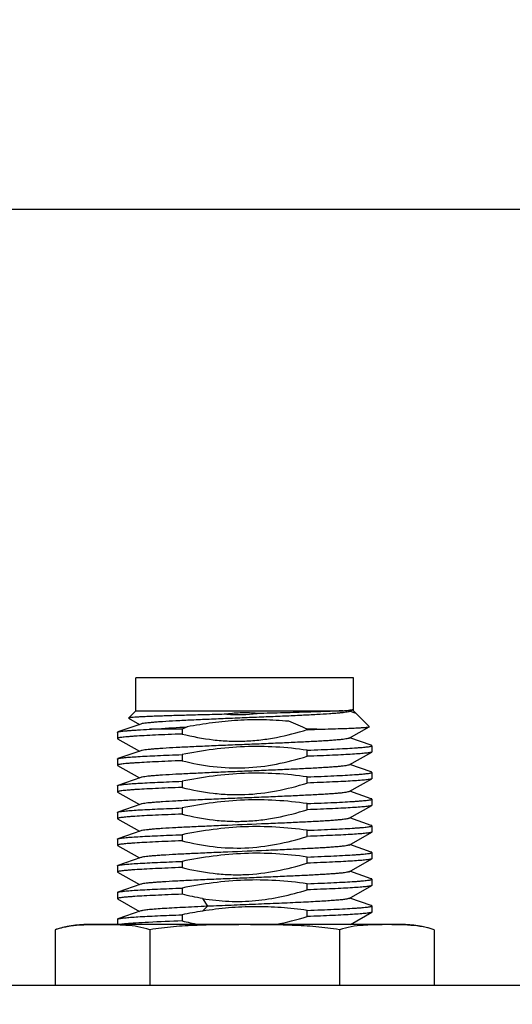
# Model space of a CAD drawing. Header units: millimetres. Extents: x 0 to 776, y 0 to 509.
# Tile 84 of 100: x 557 to 569, y 348 to 372. Entities that reach past the tile are written whole.
import ezdxf

# ---------------------------------------------------------------- set-up
doc = ezdxf.new("R2010")
doc.units = ezdxf.units.MM
doc.layers.add('DM', color=4, linetype='Continuous')
doc.layers.add('SLD-0', color=179, linetype='Continuous')
doc.styles.add('SLDTEXTSTYLE0', font='ROMANS', dxfattribs={"width": 0.84})
doc.styles.add('SLDTEXTSTYLE1', font='ROMANS', dxfattribs={"width": 0.97})
doc.dimstyles.new('SLDDIMSTYLE4', dxfattribs={"dimtxt": 3, "dimasz": 3.302, "dimexe": 0, "dimexo": 0.0625, "dimgap": 0.75, "dimtad": 1, "dimrnd": 1e-09, "dimzin": 12, "dimdsep": 46, "dimtxsty": 'SLDTEXTSTYLE0', "dimblk1": 'NONE', "dimblk2": 'NONE', "dimsah": 1, "dimcen": 0.09, "dimadec": 0, "dimazin": 3, "dimtol": 1, "dimtp": 0.3, "dimtm": 0.3, "dimtfac": 1, "dimtofl": 0, "dimtmove": 0, "dimatfit": 3, "dimldrblk": 'NONE', "dimfxl": 1, "dimfrac": 2, "dimtolj": 1, "dimtzin": 0, "dimarcsym": 0})

# ---------------------------------------------------------------- blocks, each defined once
blk = doc.blocks.new('_D_15')
at = {"layer": 'DM', "color": 7}
for p, q in [((541.336, 297.238), (541.336, 367.642)), ((636.336, 302.804), (636.336, 367.642)), ((543.836, 367.142), (633.836, 367.142))]:
    blk.add_line(p, q, dxfattribs=at)
for points in [[(543.836, 367.558), (543.836, 366.725), (541.336, 367.142)], [(633.836, 366.725), (633.836, 367.558), (636.336, 367.142)]]:
    blk.add_solid(points, dxfattribs=at)
at = {"layer": 'DM', "color": 7, "insert": (577.36, 371.462), "char_height": 3, "attachment_point": 1, "style": 'SLDTEXTSTYLE1'}
blk.add_mtext('95.00±0.30', dxfattribs=at)
blk = doc.blocks.new('_None')

msp = doc.modelspace()

# ---------------------------------------------------------------- linework, layer by layer
at = {"layer": 'SLD-0', "color": 7, "linetype": 'Continuous'}
for p, q in [((560.192, 354.93), (560.192, 355.73)), ((565.492, 355.73), (560.192, 355.73)), ((565.492, 354.976), (565.492, 355.73)), ((565.385, 354.912), (565.485, 354.969)), ((565.492, 354.976), (565.492, 354.976)), ((565.492, 354.93), (565.492, 354.976)), ((560.192, 354.93), (560.014, 354.752)), ((560.015, 354.747), (560.281, 354.597)), ((560.192, 354.93), (565.231, 354.93)), ((565.56, 354.862), (565.396, 354.918)), ((565.492, 354.93), (565.878, 354.544)), ((560.309, 354.607), (559.756, 354.415)), ((565.385, 354.262), (565.876, 354.54)), ((559.742, 354.405), (559.742, 354.255)), ((559.747, 354.249), (560.281, 353.947)), ((561.319, 354.48), (560.522, 354.48)), ((561.319, 354.48), (561.319, 354.364)), ((564.365, 354.471), (564.365, 354.48)), ((564.602, 354.48), (564.365, 354.48)), ((565.927, 354.09), (565.402, 354.272)), ((565.942, 354.08), (565.942, 353.93)), ((560.309, 353.957), (559.756, 353.765)), ((561.319, 353.864), (561.319, 353.714)), ((564.365, 353.821), (564.365, 353.97)), ((565.385, 353.612), (565.936, 353.924)), ((565.942, 353.93), (565.936, 353.924)), ((559.742, 353.755), (559.742, 353.605)), ((559.747, 353.599), (560.281, 353.297)), ((565.927, 353.44), (565.402, 353.622)), ((560.309, 353.307), (559.756, 353.115)), ((564.365, 353.171), (564.365, 353.32)), ((565.942, 353.43), (565.942, 353.28)), ((559.742, 353.105), (559.742, 352.955)), ((561.319, 353.214), (561.319, 353.064)), ((565.385, 352.962), (565.936, 353.274)), ((565.942, 353.28), (565.936, 353.274)), ((559.747, 352.949), (560.281, 352.647)), ((565.927, 352.79), (565.402, 352.972)), ((560.309, 352.657), (559.756, 352.465)), ((564.365, 352.521), (564.365, 352.67)), ((565.385, 352.312), (565.936, 352.624)), ((565.942, 352.63), (565.936, 352.624)), ((565.942, 352.78), (565.942, 352.63)), ((559.742, 352.455), (559.742, 352.305)), ((561.319, 352.564), (561.319, 352.414)), ((559.747, 352.299), (560.281, 351.997)), ((565.927, 352.14), (565.402, 352.322)), ((565.942, 352.13), (565.942, 351.98)), ((560.309, 352.007), (559.756, 351.815)), ((561.319, 351.914), (561.319, 351.764)), ((564.365, 351.871), (564.365, 352.021)), ((565.385, 351.662), (565.936, 351.974)), ((565.942, 351.98), (565.936, 351.974)), ((559.742, 351.805), (559.742, 351.655)), ((559.747, 351.649), (560.281, 351.347)), ((565.927, 351.49), (565.402, 351.672)), ((565.942, 351.48), (565.942, 351.33)), ((559.742, 351.155), (559.742, 351.005)), ((560.309, 351.357), (559.756, 351.165)), ((561.319, 351.264), (561.319, 351.114)), ((564.365, 351.221), (564.365, 351.37)), ((565.385, 351.012), (565.936, 351.324)), ((565.942, 351.33), (565.936, 351.324)), ((559.747, 350.999), (560.281, 350.697)), ((565.927, 350.84), (565.402, 351.022)), ((560.309, 350.707), (559.756, 350.515)), ((564.365, 350.571), (564.365, 350.72)), ((565.385, 350.362), (565.936, 350.674)), ((565.942, 350.68), (565.936, 350.674)), ((565.942, 350.83), (565.942, 350.68)), ((559.742, 350.505), (559.742, 350.355)), ((561.319, 350.614), (561.319, 350.464)), ((559.747, 350.349), (560.281, 350.047)), ((561.818, 350.36), (561.938, 350.17)), ((565.927, 350.19), (565.402, 350.372)), ((565.942, 350.18), (565.942, 350.03)), ((560.309, 350.057), (559.756, 349.865)), ((561.319, 349.964), (561.319, 349.814)), ((561.938, 350.17), (561.818, 350.053)), ((564.365, 349.921), (564.365, 350.07)), ((565.416, 349.73), (565.936, 350.024)), ((565.942, 350.03), (565.936, 350.024)), ((566.661, 349.73), (559.023, 349.73)), ((559.691, 349.719), (559.679, 349.72)), ((559.691, 349.719), (559.679, 349.72)), ((559.742, 349.855), (559.742, 349.73)), ((559.765, 349.717), (559.742, 349.718)), ((559.953, 349.706), (559.944, 349.707)), ((559.953, 349.706), (559.944, 349.707)), ((566.191, 349.723), (566.18, 349.723)), ((558.223, 349.6), (558.223, 348.239)), ((560.532, 349.6), (560.532, 348.239)), ((565.151, 349.6), (565.151, 348.239)), ((567.461, 349.6), (567.461, 348.239)), ((653.533, 348.239), (524.145, 348.239))]:
    msp.add_line(p, q, dxfattribs=at)
for centre, radius, start, end in [((562.657, 359.698), 4.86, 267.0315, 275.7577), ((563.698, 349.638), 5.395, 114.7393, 116.1713), ((561.379, 433.076), 78.663, 272.17559, 272.34825), ((563.725, 337.9), 12.302, 98.9208, 101.2826), ((559.023, 347.203), 2.527, 90, 108.4598), ((559.482, 342.336), 7.387, 87.9788, 88.3731), ((559.574, 344.594), 5.126, 85.8621, 87.8616), ((562.938, 356.314), 6.698, 256.0097, 259.408), ((566.661, 347.203), 2.527, 71.5402, 90)]:
    msp.add_arc(centre, radius, start, end, dxfattribs=at)
for points, knots in [([(565.231, 354.93), (565.264, 354.933), (565.322, 354.938), (565.397, 354.948), (565.449, 354.957), (565.477, 354.964), (565.485, 354.969)], [0, 0, 0, 0, 0.379811, 0.673999, 0.880627, 1, 1, 1, 1]), ([(565.485, 354.969), (565.486, 354.97), (565.489, 354.971), (565.492, 354.974), (565.492, 354.976)], [0, 0, 0, 0, 0.345353, 1, 1, 1, 1]), ([(560.014, 354.752), (560.013, 354.751), (560.012, 354.749), (560.014, 354.748), (560.015, 354.747)], [0, 0, 0, 0, 0.414825, 1, 1, 1, 1]), ([(562.406, 354.845), (562.247, 354.841), (561.937, 354.833), (561.491, 354.822), (561.143, 354.812), (560.888, 354.804), (560.718, 354.798), (560.565, 354.792), (560.428, 354.787), (560.31, 354.781), (560.212, 354.775), (560.142, 354.77), (560.096, 354.766), (560.069, 354.763), (560.048, 354.761), (560.031, 354.758), (560.021, 354.755), (560.015, 354.753), (560.014, 354.752)], [0, 0, 0, 0, 0.199424, 0.387561, 0.558495, 0.635831, 0.706945, 0.771294, 0.828401, 0.877831, 0.91924, 0.952324, 0.965674, 0.976866, 0.98588, 0.992717, 0.997397, 1, 1, 1, 1]), ([(565.386, 354.912), (565.382, 354.911), (565.373, 354.907), (565.347, 354.9), (565.302, 354.892), (565.232, 354.882), (565.142, 354.873), (565.032, 354.864), (564.849, 354.85), (564.581, 354.834), (564.216, 354.816), (563.805, 354.797), (563.361, 354.778), (562.899, 354.76), (562.436, 354.741), (561.986, 354.722), (561.566, 354.703), (561.188, 354.685), (560.907, 354.668), (560.713, 354.655), (560.594, 354.646), (560.494, 354.636), (560.414, 354.627), (560.354, 354.618), (560.322, 354.611), (560.309, 354.607)], [0, 0, 0, 0, 0.002408, 0.005827, 0.015678, 0.029546, 0.047414, 0.069117, 0.094459, 0.155311, 0.227835, 0.309652, 0.397948, 0.48975, 0.58194, 0.671394, 0.75508, 0.830161, 0.894101, 0.921206, 0.944742, 0.964524, 0.9804, 0.992249, 1, 1, 1, 1]), ([(563.145, 354.863), (563.022, 354.877), (562.775, 354.888), (562.528, 354.864), (562.406, 354.845)], [0, 0, 0, 0, 0.499994, 1, 1, 1, 1]), ([(565.231, 354.93), (565.113, 354.923), (564.833, 354.911), (564.355, 354.895), (563.778, 354.879), (563.363, 354.868), (563.145, 354.863)], [0, 0, 0, 0, 0.169752, 0.403679, 0.686463, 1, 1, 1, 1]), ([(560.522, 354.48), (560.59, 354.485), (560.897, 354.506), (561.203, 354.524), (561.44, 354.538)], [0, 0, 0, 0, 0.224799, 1, 1, 1, 1]), ([(563.918, 354.673), (563.711, 354.693), (563.297, 354.718), (562.674, 354.705), (562.054, 354.644), (561.644, 354.576), (561.44, 354.538)], [0, 0, 0, 0, 0.249999, 0.499989, 0.749986, 1, 1, 1, 1]), ([(564.601, 354.48), (564.691, 354.482), (564.863, 354.487), (565.106, 354.494), (565.32, 354.502), (565.501, 354.509), (565.631, 354.515), (565.717, 354.521), (565.768, 354.524), (565.809, 354.528), (565.84, 354.532), (565.861, 354.535), (565.873, 354.538), (565.876, 354.54)], [0, 0, 0, 0, 0.211755, 0.402989, 0.57104, 0.713796, 0.829416, 0.876545, 0.916311, 0.948592, 0.973314, 0.990427, 1, 1, 1, 1]), ([(565.876, 354.54), (565.877, 354.54), (565.879, 354.541), (565.878, 354.543), (565.878, 354.544)], [0, 0, 0, 0, 0.584058, 1, 1, 1, 1]), ([(559.742, 354.405), (559.742, 354.407), (559.747, 354.412), (559.752, 354.414), (559.756, 354.415)], [0, 0, 0, 0, 0.340657, 1, 1, 1, 1]), ([(561.319, 354.364), (561.204, 354.36), (560.987, 354.351), (560.679, 354.338), (560.408, 354.324), (560.209, 354.313), (560.071, 354.303), (559.986, 354.296), (559.914, 354.29), (559.854, 354.283), (559.807, 354.277), (559.772, 354.27), (559.753, 354.265), (559.742, 354.258), (559.742, 354.255)], [0, 0, 0, 0, 0.216275, 0.412116, 0.583979, 0.728972, 0.790576, 0.844564, 0.890705, 0.928811, 0.95875, 0.980433, 0.993928, 1, 1, 1, 1]), ([(559.742, 354.255), (559.742, 354.254), (559.742, 354.252), (559.745, 354.25), (559.747, 354.249)], [0, 0, 0, 0, 0.18582, 1, 1, 1, 1]), ([(559.756, 354.415), (559.767, 354.419), (559.795, 354.424), (559.847, 354.432), (559.917, 354.44), (560.006, 354.448), (560.111, 354.456), (560.285, 354.467), (560.424, 354.475), (560.522, 354.48)], [0, 0, 0, 0, 0.044176, 0.112402, 0.204474, 0.319914, 0.458081, 0.618201, 1, 1, 1, 1]), ([(565.385, 354.262), (565.382, 354.26), (565.373, 354.257), (565.347, 354.25), (565.302, 354.242), (565.232, 354.232), (565.142, 354.223), (565.032, 354.214), (564.904, 354.204), (564.758, 354.195), (564.532, 354.182), (564.216, 354.166), (563.805, 354.147), (563.361, 354.128), (562.9, 354.109), (562.436, 354.091), (561.987, 354.072), (561.566, 354.053), (561.189, 354.035), (560.907, 354.018), (560.713, 354.005), (560.594, 353.996), (560.494, 353.986), (560.414, 353.977), (560.354, 353.968), (560.322, 353.961), (560.309, 353.957)], [0, 0, 0, 0, 0.002381, 0.005758, 0.015559, 0.029425, 0.04729, 0.068998, 0.094351, 0.123146, 0.155166, 0.227712, 0.309517, 0.397824, 0.489633, 0.581836, 0.671304, 0.754999, 0.83011, 0.894045, 0.921168, 0.944722, 0.9645, 0.980378, 0.992243, 1, 1, 1, 1]), ([(561.319, 354.364), (561.568, 354.302), (561.949, 354.229), (562.463, 354.187), (562.849, 354.187), (563.235, 354.218), (563.744, 354.298), (564.119, 354.395), (564.365, 354.471)], [0, 0, 0, 0, 0.249931, 0.374958, 0.499988, 0.625014, 0.750042, 1, 1, 1, 1]), ([(564.365, 353.97), (564.112, 354.006), (563.604, 354.059), (562.837, 354.068), (562.073, 354), (561.569, 353.914), (561.319, 353.864)], [0, 0, 0, 0, 0.250004, 0.499987, 0.74998, 1, 1, 1, 1]), ([(564.365, 353.97), (564.479, 353.975), (564.697, 353.983), (565.005, 353.997), (565.275, 354.01), (565.475, 354.022), (565.612, 354.032), (565.697, 354.038), (565.77, 354.045), (565.83, 354.052), (565.877, 354.058), (565.911, 354.065), (565.931, 354.07), (565.942, 354.077), (565.942, 354.08)], [0, 0, 0, 0, 0.216275, 0.412117, 0.583979, 0.728972, 0.790576, 0.844565, 0.890706, 0.928811, 0.958751, 0.980433, 0.993929, 1, 1, 1, 1]), ([(565.942, 354.08), (565.942, 354.082), (565.937, 354.087), (565.931, 354.088), (565.927, 354.09)], [0, 0, 0, 0, 0.341492, 1, 1, 1, 1]), ([(559.756, 353.765), (559.764, 353.767), (559.783, 353.772), (559.836, 353.781), (559.93, 353.792), (560.073, 353.804), (560.256, 353.816), (560.476, 353.828), (560.73, 353.84), (561.015, 353.852), (561.214, 353.86), (561.319, 353.864)], [0, 0, 0, 0, 0.015534, 0.03795, 0.103331, 0.195453, 0.31306, 0.454489, 0.617714, 0.800483, 1, 1, 1, 1]), ([(561.319, 353.714), (561.568, 353.652), (562.075, 353.554), (562.85, 353.521), (563.619, 353.615), (564.119, 353.745), (564.365, 353.821)], [0, 0, 0, 0, 0.250025, 0.499977, 0.749947, 1, 1, 1, 1]), ([(565.936, 353.924), (565.931, 353.921), (565.915, 353.916), (565.886, 353.91), (565.845, 353.904), (565.792, 353.897), (565.727, 353.891), (565.619, 353.882), (565.458, 353.871), (565.234, 353.858), (564.974, 353.846), (564.68, 353.833), (564.473, 353.825), (564.365, 353.821)], [0, 0, 0, 0, 0.011767, 0.030836, 0.057311, 0.091133, 0.1322, 0.180375, 0.297282, 0.440084, 0.60656, 0.794222, 1, 1, 1, 1]), ([(559.742, 353.755), (559.742, 353.757), (559.747, 353.762), (559.752, 353.764), (559.756, 353.765)], [0, 0, 0, 0, 0.340481, 1, 1, 1, 1]), ([(561.319, 353.714), (561.204, 353.71), (560.987, 353.701), (560.679, 353.688), (560.408, 353.674), (560.209, 353.663), (560.071, 353.653), (559.986, 353.646), (559.914, 353.64), (559.854, 353.633), (559.807, 353.627), (559.772, 353.62), (559.753, 353.615), (559.742, 353.608), (559.742, 353.605)], [0, 0, 0, 0, 0.216275, 0.412116, 0.583979, 0.728972, 0.790576, 0.844564, 0.890706, 0.928811, 0.95875, 0.980433, 0.993928, 1, 1, 1, 1]), ([(559.742, 353.605), (559.742, 353.604), (559.742, 353.602), (559.745, 353.6), (559.747, 353.599)], [0, 0, 0, 0, 0.186241, 1, 1, 1, 1]), ([(565.385, 353.612), (565.382, 353.61), (565.373, 353.607), (565.347, 353.6), (565.302, 353.592), (565.232, 353.582), (565.142, 353.573), (565.032, 353.564), (564.904, 353.554), (564.758, 353.545), (564.532, 353.532), (564.216, 353.516), (563.805, 353.497), (563.361, 353.478), (562.899, 353.459), (562.436, 353.441), (561.986, 353.422), (561.565, 353.403), (561.188, 353.385), (560.907, 353.368), (560.713, 353.355), (560.594, 353.346), (560.494, 353.336), (560.414, 353.327), (560.354, 353.318), (560.322, 353.311), (560.309, 353.307)], [0, 0, 0, 0, 0.002381, 0.005767, 0.015593, 0.02946, 0.047313, 0.069033, 0.094399, 0.123197, 0.155219, 0.227781, 0.309593, 0.397913, 0.489727, 0.581933, 0.6714, 0.755089, 0.830188, 0.894111, 0.921221, 0.944772, 0.964542, 0.980397, 0.992245, 1, 1, 1, 1]), ([(564.365, 353.32), (564.112, 353.356), (563.604, 353.409), (562.837, 353.418), (562.073, 353.35), (561.569, 353.264), (561.319, 353.214)], [0, 0, 0, 0, 0.250004, 0.499987, 0.74998, 1, 1, 1, 1]), ([(564.365, 353.32), (564.479, 353.325), (564.697, 353.333), (565.005, 353.347), (565.275, 353.36), (565.475, 353.372), (565.612, 353.382), (565.697, 353.388), (565.77, 353.395), (565.83, 353.402), (565.877, 353.408), (565.911, 353.415), (565.931, 353.42), (565.942, 353.427), (565.942, 353.43)], [0, 0, 0, 0, 0.216275, 0.412117, 0.583979, 0.728972, 0.790576, 0.844565, 0.890706, 0.928811, 0.958751, 0.980433, 0.993929, 1, 1, 1, 1]), ([(565.942, 353.43), (565.942, 353.432), (565.937, 353.437), (565.931, 353.438), (565.927, 353.44)], [0, 0, 0, 0, 0.341383, 1, 1, 1, 1]), ([(559.742, 353.105), (559.742, 353.107), (559.747, 353.112), (559.752, 353.114), (559.756, 353.115)], [0, 0, 0, 0, 0.340649, 1, 1, 1, 1]), ([(561.319, 353.064), (561.204, 353.06), (560.987, 353.051), (560.679, 353.038), (560.408, 353.024), (560.209, 353.013), (560.071, 353.003), (559.986, 352.996), (559.914, 352.99), (559.854, 352.983), (559.807, 352.977), (559.772, 352.97), (559.753, 352.965), (559.742, 352.958), (559.742, 352.955)], [0, 0, 0, 0, 0.216281, 0.412111, 0.583975, 0.728969, 0.790575, 0.844567, 0.890706, 0.928814, 0.95875, 0.980432, 0.993932, 1, 1, 1, 1]), ([(559.756, 353.115), (559.764, 353.117), (559.783, 353.122), (559.836, 353.131), (559.93, 353.142), (560.073, 353.154), (560.256, 353.166), (560.476, 353.178), (560.73, 353.19), (561.015, 353.202), (561.214, 353.21), (561.319, 353.214)], [0, 0, 0, 0, 0.015519, 0.037923, 0.103285, 0.195396, 0.313001, 0.454435, 0.617672, 0.80046, 1, 1, 1, 1]), ([(561.319, 353.064), (561.568, 353.002), (561.949, 352.929), (562.463, 352.887), (562.978, 352.887), (563.619, 352.965), (564.119, 353.095), (564.365, 353.171)], [0, 0, 0, 0, 0.249965, 0.375019, 0.500073, 0.750004, 1, 1, 1, 1]), ([(565.936, 353.274), (565.931, 353.271), (565.915, 353.266), (565.886, 353.26), (565.844, 353.254), (565.791, 353.247), (565.727, 353.241), (565.619, 353.232), (565.458, 353.221), (565.234, 353.208), (564.973, 353.196), (564.679, 353.183), (564.473, 353.175), (564.365, 353.171)], [-0.000006, -0.000006, -0.000006, -0.000006, 0.011821, 0.030939, 0.057455, 0.091311, 0.132403, 0.180596, 0.297513, 0.440295, 0.606723, 0.794314, 1, 1, 1, 1]), ([(559.742, 352.955), (559.742, 352.954), (559.742, 352.952), (559.745, 352.95), (559.747, 352.949)], [0, 0, 0, 0, 0.186739, 1, 1, 1, 1]), ([(565.385, 352.962), (565.382, 352.96), (565.372, 352.957), (565.347, 352.95), (565.301, 352.942), (565.231, 352.932), (565.141, 352.923), (565.031, 352.914), (564.903, 352.904), (564.757, 352.895), (564.531, 352.882), (564.215, 352.866), (563.804, 352.847), (563.36, 352.828), (562.898, 352.809), (562.435, 352.791), (561.985, 352.772), (561.564, 352.753), (561.187, 352.735), (560.906, 352.718), (560.712, 352.705), (560.593, 352.696), (560.493, 352.686), (560.413, 352.677), (560.354, 352.668), (560.321, 352.661), (560.309, 352.657)], [0, 0, 0, 0, 0.0023818, 0.0057764, 0.0156399, 0.0295398, 0.0474045, 0.069136, 0.0945298, 0.1233548, 0.1553837, 0.2279723, 0.3098059, 0.3981356, 0.4899534, 0.5821515, 0.671607, 0.755276, 0.8303409, 0.8942433, 0.9213261, 0.94485, 0.9646129, 0.9804462, 0.9922581, 0.9999985, 0.9999985, 0.9999985, 0.9999985]), ([(564.365, 352.67), (564.112, 352.706), (563.604, 352.759), (562.837, 352.768), (562.073, 352.7), (561.569, 352.614), (561.319, 352.564)], [0, 0, 0, 0, 0.250001, 0.499988, 0.749983, 1, 1, 1, 1]), ([(564.365, 352.67), (564.479, 352.675), (564.697, 352.683), (565.005, 352.697), (565.275, 352.71), (565.475, 352.722), (565.612, 352.732), (565.697, 352.738), (565.77, 352.745), (565.83, 352.752), (565.877, 352.758), (565.911, 352.765), (565.931, 352.77), (565.942, 352.777), (565.942, 352.78)], [0, 0, 0, 0, 0.216275, 0.412116, 0.583979, 0.728972, 0.790576, 0.844565, 0.890706, 0.928811, 0.95875, 0.980433, 0.993928, 1, 1, 1, 1]), ([(565.936, 352.624), (565.931, 352.621), (565.915, 352.616), (565.886, 352.61), (565.845, 352.604), (565.792, 352.597), (565.727, 352.591), (565.62, 352.582), (565.458, 352.571), (565.234, 352.558), (564.974, 352.546), (564.68, 352.533), (564.473, 352.525), (564.365, 352.521)], [0, 0, 0, 0, 0.011749, 0.030801, 0.057262, 0.091073, 0.132132, 0.180301, 0.297205, 0.440013, 0.606504, 0.794191, 1, 1, 1, 1]), ([(565.942, 352.78), (565.942, 352.782), (565.936, 352.787), (565.931, 352.788), (565.927, 352.79)], [0, 0, 0, 0, 0.341029, 1, 1, 1, 1]), ([(559.742, 352.455), (559.742, 352.457), (559.747, 352.462), (559.752, 352.463), (559.756, 352.465)], [0, 0, 0, 0, 0.341056, 1, 1, 1, 1]), ([(561.319, 352.414), (561.204, 352.41), (560.987, 352.401), (560.679, 352.388), (560.408, 352.374), (560.209, 352.363), (560.071, 352.353), (559.986, 352.346), (559.914, 352.34), (559.854, 352.333), (559.807, 352.327), (559.772, 352.32), (559.753, 352.315), (559.742, 352.308), (559.742, 352.305)], [0, 0, 0, 0, 0.216275, 0.412116, 0.583979, 0.728972, 0.790576, 0.844564, 0.890706, 0.928811, 0.95875, 0.980433, 0.993928, 1, 1, 1, 1]), ([(559.756, 352.465), (559.764, 352.467), (559.783, 352.472), (559.836, 352.481), (559.929, 352.492), (560.072, 352.504), (560.255, 352.516), (560.476, 352.528), (560.73, 352.54), (561.015, 352.552), (561.214, 352.56), (561.319, 352.564)], [0, 0, 0, 0, 0.015471, 0.037825, 0.103121, 0.195192, 0.312786, 0.454243, 0.617523, 0.800366, 1, 1, 1, 1]), ([(561.319, 352.414), (561.568, 352.352), (561.949, 352.279), (562.463, 352.237), (562.849, 352.237), (563.235, 352.268), (563.744, 352.348), (564.119, 352.445), (564.365, 352.521)], [0, 0, 0, 0, 0.249934, 0.374959, 0.499988, 0.625013, 0.750039, 1, 1, 1, 1]), ([(559.742, 352.305), (559.742, 352.304), (559.742, 352.302), (559.745, 352.3), (559.747, 352.299)], [0, 0, 0, 0, 0.1858466, 0.9988185, 0.9988185, 0.9988185, 0.9988185]), ([(565.385, 352.312), (565.382, 352.31), (565.373, 352.307), (565.347, 352.3), (565.302, 352.292), (565.232, 352.282), (565.142, 352.273), (565.032, 352.264), (564.904, 352.254), (564.758, 352.245), (564.532, 352.232), (564.216, 352.216), (563.805, 352.197), (563.205, 352.172), (562.592, 352.147), (561.987, 352.122), (561.566, 352.103), (561.188, 352.085), (560.907, 352.069), (560.713, 352.055), (560.594, 352.046), (560.494, 352.036), (560.414, 352.027), (560.354, 352.018), (560.322, 352.011), (560.309, 352.007)], [0, 0, 0, 0, 0.002381, 0.005757, 0.015554, 0.029419, 0.047288, 0.068997, 0.094348, 0.123142, 0.155163, 0.227712, 0.309514, 0.397828, 0.58184, 0.671304, 0.755007, 0.830105, 0.894057, 0.921178, 0.944719, 0.9645, 0.980384, 0.992248, 1, 1, 1, 1]), ([(564.365, 352.021), (564.112, 352.056), (563.604, 352.109), (562.837, 352.118), (562.073, 352.05), (561.569, 351.964), (561.319, 351.914)], [0, 0, 0, 0, 0.250005, 0.499987, 0.749979, 1, 1, 1, 1]), ([(564.365, 352.02), (564.479, 352.025), (564.697, 352.033), (565.005, 352.047), (565.275, 352.06), (565.475, 352.072), (565.612, 352.081), (565.697, 352.088), (565.77, 352.095), (565.83, 352.102), (565.877, 352.108), (565.911, 352.115), (565.931, 352.12), (565.942, 352.127), (565.942, 352.13)], [0, 0, 0, 0, 0.21626, 0.412101, 0.58397, 0.728902, 0.790537, 0.844571, 0.890722, 0.928783, 0.958677, 0.980362, 0.993898, 1, 1, 1, 1]), ([(565.942, 352.13), (565.942, 352.132), (565.937, 352.137), (565.931, 352.138), (565.928, 352.14)], [0, 0, 0, 0, 0.340515, 1, 1, 1, 1]), ([(559.756, 351.815), (559.764, 351.817), (559.783, 351.822), (559.836, 351.831), (559.93, 351.842), (560.073, 351.854), (560.256, 351.866), (560.476, 351.878), (560.73, 351.89), (561.015, 351.902), (561.214, 351.91), (561.319, 351.914)], [0, 0, 0, 0, 0.015494, 0.037915, 0.103376, 0.195467, 0.313018, 0.454515, 0.617747, 0.800402, 1, 1, 1, 1]), ([(561.319, 351.764), (561.568, 351.702), (562.075, 351.604), (562.85, 351.571), (563.619, 351.665), (564.119, 351.795), (564.365, 351.871)], [0, 0, 0, 0, 0.250023, 0.499977, 0.749949, 1, 1, 1, 1]), ([(565.936, 351.974), (565.931, 351.971), (565.915, 351.966), (565.886, 351.96), (565.845, 351.954), (565.792, 351.947), (565.727, 351.941), (565.619, 351.932), (565.458, 351.921), (565.234, 351.908), (564.973, 351.896), (564.68, 351.883), (564.473, 351.875), (564.365, 351.871)], [0, 0, 0, 0, 0.01177, 0.030842, 0.05732, 0.091144, 0.132213, 0.180389, 0.297297, 0.440097, 0.606569, 0.794228, 1, 1, 1, 1]), ([(559.742, 351.805), (559.742, 351.807), (559.747, 351.812), (559.752, 351.814), (559.756, 351.815)], [0, 0, 0, 0, 0.340858, 1, 1, 1, 1]), ([(561.319, 351.764), (561.204, 351.76), (560.987, 351.751), (560.679, 351.738), (560.408, 351.724), (560.209, 351.713), (560.071, 351.703), (559.986, 351.696), (559.914, 351.69), (559.854, 351.683), (559.807, 351.677), (559.772, 351.67), (559.753, 351.665), (559.742, 351.658), (559.742, 351.655)], [0, 0, 0, 0, 0.216275, 0.412116, 0.583979, 0.728972, 0.790576, 0.844565, 0.890706, 0.928811, 0.95875, 0.980433, 0.993928, 1, 1, 1, 1]), ([(559.742, 351.655), (559.742, 351.654), (559.742, 351.652), (559.745, 351.65), (559.747, 351.649)], [0, 0, 0, 0, 0.186273, 1, 1, 1, 1]), ([(565.385, 351.662), (565.382, 351.66), (565.373, 351.657), (565.347, 351.65), (565.302, 351.642), (565.232, 351.632), (565.142, 351.623), (565.032, 351.614), (564.904, 351.604), (564.758, 351.595), (564.532, 351.582), (564.216, 351.566), (563.805, 351.547), (563.205, 351.522), (562.591, 351.497), (561.986, 351.472), (561.565, 351.453), (561.188, 351.435), (560.907, 351.418), (560.713, 351.405), (560.594, 351.396), (560.494, 351.386), (560.414, 351.377), (560.354, 351.368), (560.322, 351.361), (560.309, 351.357)], [0, 0, 0, 0, 0.002384, 0.005768, 0.015586, 0.029456, 0.047314, 0.069034, 0.094404, 0.123207, 0.155221, 0.227793, 0.309601, 0.397927, 0.581946, 0.671416, 0.755101, 0.830201, 0.894121, 0.92123, 0.944777, 0.964543, 0.9804, 0.992245, 1, 1, 1, 1]), ([(564.365, 351.37), (564.112, 351.406), (563.604, 351.459), (562.837, 351.468), (562.073, 351.4), (561.569, 351.314), (561.319, 351.264)], [0, 0, 0, 0, 0.250004, 0.499987, 0.74998, 1, 1, 1, 1]), ([(564.365, 351.37), (564.479, 351.375), (564.697, 351.383), (565.005, 351.397), (565.275, 351.41), (565.475, 351.422), (565.612, 351.431), (565.697, 351.438), (565.77, 351.445), (565.83, 351.452), (565.877, 351.458), (565.911, 351.465), (565.931, 351.47), (565.942, 351.477), (565.942, 351.48)], [0, 0, 0, 0, 0.216295, 0.412135, 0.583943, 0.728933, 0.790582, 0.844583, 0.89068, 0.928743, 0.958672, 0.980393, 0.993935, 1, 1, 1, 1]), ([(565.942, 351.48), (565.942, 351.482), (565.937, 351.487), (565.931, 351.488), (565.928, 351.49)], [0, 0, 0, 0, 0.34156, 1, 1, 1, 1]), ([(559.742, 351.155), (559.742, 351.157), (559.747, 351.162), (559.752, 351.163), (559.756, 351.165)], [0, 0, 0, 0, 0.340289, 1, 1, 1, 1]), ([(559.756, 351.165), (559.764, 351.167), (559.783, 351.172), (559.818, 351.178), (559.863, 351.184), (559.945, 351.193), (560.073, 351.204), (560.256, 351.216), (560.476, 351.228), (560.73, 351.24), (561.015, 351.252), (561.214, 351.26), (561.319, 351.264)], [0, 0, 0, 0, 0.015523, 0.037966, 0.067279, 0.103364, 0.195388, 0.313005, 0.454481, 0.617669, 0.800384, 1, 1, 1, 1]), ([(561.319, 351.114), (561.568, 351.052), (561.949, 350.979), (562.463, 350.937), (562.978, 350.937), (563.619, 351.015), (564.119, 351.145), (564.365, 351.221)], [0, 0, 0, 0, 0.249974, 0.375025, 0.500074, 0.749995, 1, 1, 1, 1]), ([(565.936, 351.324), (565.931, 351.321), (565.915, 351.316), (565.886, 351.31), (565.844, 351.304), (565.791, 351.297), (565.727, 351.291), (565.619, 351.282), (565.457, 351.271), (565.234, 351.258), (564.973, 351.246), (564.679, 351.233), (564.473, 351.225), (564.365, 351.221)], [0, 0, 0, 0, 0.011824, 0.030944, 0.057463, 0.09132, 0.132414, 0.180607, 0.297525, 0.440305, 0.606731, 0.794318, 1, 1, 1, 1]), ([(561.319, 351.114), (561.204, 351.11), (560.987, 351.101), (560.679, 351.088), (560.408, 351.074), (560.209, 351.063), (560.071, 351.053), (559.986, 351.046), (559.914, 351.04), (559.854, 351.033), (559.807, 351.027), (559.772, 351.02), (559.753, 351.015), (559.742, 351.008), (559.742, 351.005)], [0, 0, 0, 0, 0.216275, 0.412117, 0.583979, 0.728972, 0.790576, 0.844565, 0.890706, 0.928811, 0.958751, 0.980433, 0.993929, 1, 1, 1, 1]), ([(559.742, 351.005), (559.742, 351.004), (559.742, 351.002), (559.745, 351), (559.747, 350.999)], [0, 0, 0, 0, 0.186663, 1, 1, 1, 1]), ([(565.385, 351.012), (565.382, 351.01), (565.372, 351.007), (565.347, 351), (565.301, 350.992), (565.231, 350.982), (565.141, 350.973), (565.031, 350.964), (564.903, 350.954), (564.757, 350.945), (564.531, 350.932), (564.215, 350.916), (563.804, 350.897), (563.36, 350.878), (562.898, 350.859), (562.434, 350.841), (561.985, 350.822), (561.564, 350.803), (561.187, 350.785), (560.906, 350.768), (560.712, 350.755), (560.593, 350.746), (560.493, 350.736), (560.413, 350.727), (560.354, 350.718), (560.321, 350.711), (560.309, 350.707)], [0, 0, 0, 0, 0.002387, 0.005781, 0.015633, 0.029536, 0.047406, 0.069135, 0.094533, 0.123363, 0.155387, 0.22798, 0.309813, 0.398143, 0.489964, 0.582158, 0.671619, 0.75528, 0.830353, 0.894242, 0.921323, 0.944857, 0.964619, 0.980449, 0.99226, 1, 1, 1, 1]), ([(564.365, 350.72), (564.112, 350.756), (563.604, 350.809), (562.837, 350.818), (562.073, 350.75), (561.569, 350.664), (561.319, 350.614)], [0, 0, 0, 0, 0.250005, 0.499988, 0.74998, 1, 1, 1, 1]), ([(564.365, 350.72), (564.479, 350.725), (564.697, 350.733), (565.005, 350.747), (565.275, 350.76), (565.475, 350.772), (565.612, 350.781), (565.697, 350.788), (565.77, 350.795), (565.83, 350.802), (565.877, 350.808), (565.911, 350.815), (565.931, 350.82), (565.942, 350.827), (565.942, 350.83)], [0, 0, 0, 0, 0.216339, 0.412134, 0.583954, 0.729, 0.790627, 0.844574, 0.89067, 0.928768, 0.958736, 0.980469, 0.993967, 1, 1, 1, 1]), ([(565.936, 350.674), (565.931, 350.671), (565.915, 350.666), (565.886, 350.66), (565.844, 350.654), (565.791, 350.647), (565.727, 350.641), (565.619, 350.632), (565.457, 350.621), (565.234, 350.608), (564.973, 350.596), (564.679, 350.583), (564.473, 350.575), (564.365, 350.571)], [0, 0, 0, 0, 0.011834, 0.030963, 0.057489, 0.091352, 0.132451, 0.180647, 0.297567, 0.440344, 0.606761, 0.794335, 1, 1, 1, 1]), ([(565.942, 350.83), (565.942, 350.832), (565.937, 350.837), (565.931, 350.838), (565.927, 350.84)], [0, 0, 0, 0, 0.341717, 1, 1, 1, 1]), ([(559.742, 350.505), (559.742, 350.507), (559.747, 350.512), (559.752, 350.513), (559.756, 350.515)], [0, 0, 0, 0, 0.340027, 1, 1, 1, 1]), ([(561.319, 350.464), (561.204, 350.46), (560.987, 350.451), (560.679, 350.438), (560.408, 350.424), (560.209, 350.413), (560.071, 350.403), (559.986, 350.396), (559.914, 350.39), (559.853, 350.383), (559.807, 350.377), (559.772, 350.37), (559.753, 350.365), (559.742, 350.358), (559.742, 350.355)], [0, 0, 0, 0, 0.216359, 0.412101, 0.584004, 0.729041, 0.790606, 0.844557, 0.890702, 0.928853, 0.958833, 0.980506, 0.993953, 1, 1, 1, 1]), ([(559.756, 350.515), (559.763, 350.517), (559.783, 350.522), (559.836, 350.531), (559.929, 350.542), (560.072, 350.554), (560.255, 350.566), (560.476, 350.578), (560.73, 350.59), (561.015, 350.602), (561.214, 350.61), (561.319, 350.614)], [0, 0, 0, 0, 0.015511, 0.037902, 0.103159, 0.195165, 0.312824, 0.454265, 0.617494, 0.800329, 1, 1, 1, 1]), ([(561.818, 350.36), (562.03, 350.325), (562.458, 350.278), (563.105, 350.295), (563.743, 350.396), (564.159, 350.508), (564.365, 350.571)], [0, 0, 0, 0, 0.24999, 0.499965, 0.749959, 1, 1, 1, 1]), ([(559.742, 350.355), (559.742, 350.354), (559.742, 350.352), (559.745, 350.35), (559.747, 350.349)], [0, 0, 0, 0, 0.186291, 1, 1, 1, 1]), ([(565.385, 350.362), (565.38, 350.36), (565.368, 350.355), (565.344, 350.349), (565.312, 350.343), (565.253, 350.335), (565.158, 350.325), (565.022, 350.313), (564.857, 350.301), (564.664, 350.289), (564.447, 350.277), (564.116, 350.261), (563.666, 350.241), (563.099, 350.217), (562.517, 350.194), (562.129, 350.178), (561.938, 350.17)], [0, 0, 0, 0, 0.004662, 0.011697, 0.021141, 0.032969, 0.063625, 0.103321, 0.151605, 0.207769, 0.271053, 0.340666, 0.494939, 0.662292, 0.833712, 1, 1, 1, 1]), ([(564.365, 350.07), (564.479, 350.075), (564.697, 350.083), (565.005, 350.097), (565.275, 350.11), (565.475, 350.122), (565.612, 350.131), (565.697, 350.138), (565.77, 350.145), (565.83, 350.152), (565.877, 350.158), (565.911, 350.165), (565.931, 350.17), (565.942, 350.177), (565.942, 350.18)], [0, 0, 0, 0, 0.21636, 0.412107, 0.583988, 0.729043, 0.790618, 0.844561, 0.890691, 0.928831, 0.958815, 0.980511, 0.993961, 1, 1, 1, 1]), ([(565.942, 350.18), (565.942, 350.182), (565.937, 350.187), (565.931, 350.188), (565.927, 350.19)], [0, 0, 0, 0, 0.341286, 1, 1, 1, 1]), ([(559.756, 349.865), (559.764, 349.867), (559.783, 349.872), (559.836, 349.881), (559.93, 349.892), (560.073, 349.904), (560.256, 349.916), (560.476, 349.928), (560.73, 349.94), (561.015, 349.952), (561.214, 349.96), (561.319, 349.964)], [0, 0, 0, 0, 0.015496, 0.037922, 0.103382, 0.195467, 0.313021, 0.454517, 0.617743, 0.8004, 1, 1, 1, 1]), ([(561.938, 350.17), (561.832, 350.165), (561.629, 350.156), (561.338, 350.142), (561.075, 350.128), (560.844, 350.114), (560.651, 350.101), (560.498, 350.087), (560.397, 350.075), (560.339, 350.065), (560.318, 350.06), (560.309, 350.057)], [0, 0, 0, 0, 0.19349, 0.373165, 0.53558, 0.677878, 0.797408, 0.891856, 0.959763, 0.983387, 1, 1, 1, 1]), ([(564.365, 350.07), (564.154, 350.1), (563.73, 350.147), (563.091, 350.17), (562.451, 350.139), (562.028, 350.086), (561.818, 350.053)], [0, 0, 0, 0, 0.250008, 0.500001, 0.749994, 1, 1, 1, 1]), ([(565.936, 350.024), (565.931, 350.021), (565.915, 350.016), (565.886, 350.01), (565.845, 350.004), (565.792, 349.997), (565.727, 349.991), (565.619, 349.982), (565.458, 349.971), (565.234, 349.958), (564.974, 349.946), (564.68, 349.933), (564.473, 349.925), (564.365, 349.921)], [0, 0, 0, 0, 0.011813, 0.030933, 0.057418, 0.091214, 0.132238, 0.180395, 0.297373, 0.440149, 0.606569, 0.79421, 1, 1, 1, 1]), ([(559.023, 349.718), (558.956, 349.716), (558.789, 349.708), (558.519, 349.679), (558.32, 349.632), (558.223, 349.6)], [0, 0, 0, 0, 0.247691, 0.62069, 1, 1, 1, 1]), ([(559.679, 349.72), (559.57, 349.723), (559.351, 349.724), (559.133, 349.722), (559.023, 349.718)], [0, 0, 0, 0, 0.499988, 1, 1, 1, 1]), ([(559.742, 349.855), (559.742, 349.857), (559.747, 349.862), (559.752, 349.864), (559.756, 349.865)], [0, 0, 0, 0, 0.34081, 1, 1, 1, 1]), ([(559.953, 349.743), (559.941, 349.742), (559.901, 349.738), (559.86, 349.734), (559.831, 349.73)], [0, 0, 0, 0, 0.287858, 1, 1, 1, 1]), ([(561.319, 349.814), (561.045, 349.804), (560.668, 349.789), (560.213, 349.763), (560.031, 349.751), (559.953, 349.743)], [0, 0, 0, 0, 0.599593, 0.828275, 1, 1, 1, 1]), ([(560.532, 349.6), (560.438, 349.631), (560.246, 349.677), (560.05, 349.699), (559.953, 349.706)], [0, 0, 0, 0, 0.5042, 1, 1, 1, 1]), ([(565.151, 349.6), (564.961, 349.632), (564.577, 349.677), (563.999, 349.71), (563.421, 349.722), (562.842, 349.724), (562.263, 349.722), (561.684, 349.71), (561.106, 349.677), (560.723, 349.632), (560.532, 349.6)], [0, 0, 0, 0, 0.124995, 0.249994, 0.374997, 0.5, 0.625002, 0.750005, 0.875005, 1, 1, 1, 1]), ([(565.73, 349.706), (565.633, 349.699), (565.437, 349.677), (565.245, 349.631), (565.151, 349.6)], [0, 0, 0, 0, 0.495798, 1, 1, 1, 1]), ([(566.18, 349.723), (566.105, 349.722), (565.955, 349.719), (565.805, 349.712), (565.73, 349.706)], [0, 0, 0, 0, 0.499776, 1, 1, 1, 1]), ([(566.66, 349.718), (566.582, 349.721), (566.425, 349.724), (566.269, 349.724), (566.191, 349.723)], [0, 0, 0, 0, 0.500038, 1, 1, 1, 1]), ([(567.461, 349.6), (567.395, 349.622), (567.231, 349.666), (566.962, 349.704), (566.761, 349.715), (566.66, 349.718)], [0, 0, 0, 0, 0.254079, 0.628352, 1, 1, 1, 1])]:
    msp.add_open_spline(points, degree=3, knots=knots, dxfattribs=at)
for points in [[(564.365, 354.48), (564.219, 354.551), (564.07, 354.617), (563.918, 354.673)], [(561.818, 350.36), (561.65, 350.388), (561.484, 350.423), (561.319, 350.464)], [(563.602, 349.73), (563.86, 349.778), (564.114, 349.844), (564.365, 349.921)]]:
    msp.add_open_spline(points, degree=3, dxfattribs=at)

# ---------------------------------------------------------------- dimensions: what is measured, and where the dimension line sits
at = {"layer": 'DM', "color": 7}
dim = msp.add_linear_dim(base=(541.336, 369.642), p1=(636.336, 302.304), p2=(541.336, 296.738), dimstyle='SLDDIMSTYLE4', dxfattribs=at)
dim.commit()
dim.dimension.update_dxf_attribs({"geometry": '_D_15', "text_midpoint": (588.836, 369.642), "dimtype": 160})

doc.saveas('drawing.dxf')
